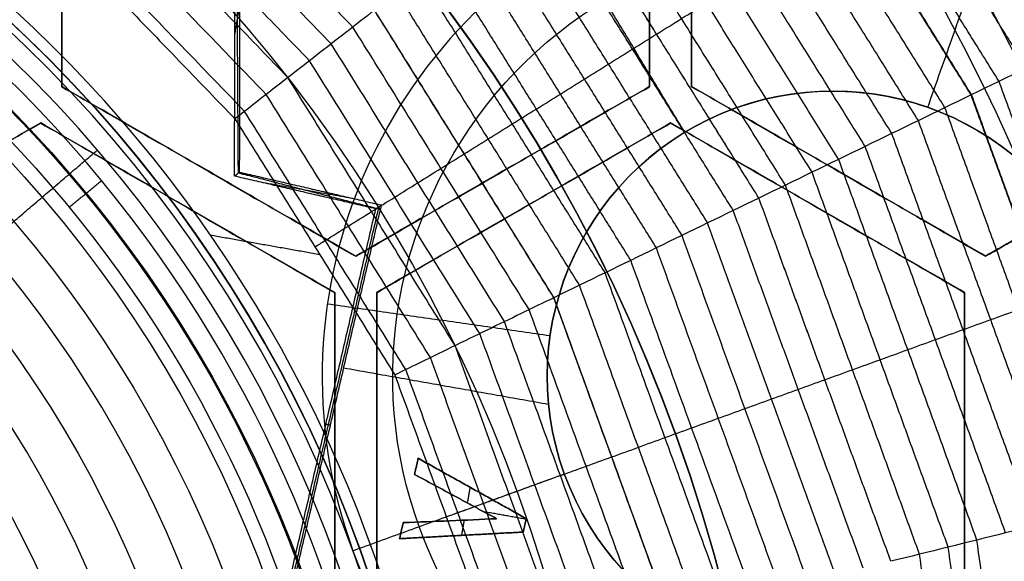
# Model space of a CAD drawing. Header units: millimetres. Extents: x -29.5 to 29.5, y -27.3 to 24.7.
# Tile 42 of 65: x 5.5 to 11.4, y 1.4 to 4.6. Entities that reach past the tile are written whole.
import ezdxf

# ---------------------------------------------------------------- set-up
doc = ezdxf.new("R2010")
doc.units = ezdxf.units.MM
for name, color, linetype, true_color in [('COTA', 252, 'Continuous', 0x696969), ('IGES level 1', 7, 'Continuous', 0xe5eaed), ('IGES level 16', 7, 'Continuous', 0xffffff), ('IGES level 3', 7, 'Continuous', 0xe5eaed), ('IGES level 5', 7, 'Continuous', 0xe5eaed), ('IGES level 7', 2, 'Continuous', 0xffff00), ('IGES level 8', 7, 'Continuous', 0xcad1ee)]:
    doc.layers.add(name, color=color, linetype=linetype, true_color=true_color)

# ---------------------------------------------------------------- blocks, each defined once
blk = doc.blocks.new('KIVI_5W_3D')
at = {"layer": 'IGES level 1'}
for centre, radius in [((0, 0, -0.3), 26), ((0, 0, -1.55), 25.85), ((0, 0, -1.7), 25.7), ((0, 0), 21), ((0, 0), 19.75), ((0, 0, -1.7), 19)]:
    blk.add_arc(centre, radius, 270, 90, dxfattribs=at)
at = {"layer": 'IGES level 1', "extrusion": (0, 0, -1)}
for centre, radius in [((0, 0, 1.4), 26), ((0, 0, 0.85), 26), ((0, 0, 0.15), 25.85), ((0, 0), 25.7), ((0, 0), 21), ((0, 0), 19.75), ((0, 0), 19), ((0, 0, 0.85), 19)]:
    blk.add_arc(centre, radius, 90, 270, dxfattribs=at)
at = {"layer": 'IGES level 16', "extrusion": (4.94606e-31, -0.000431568, -1)}
blk.add_arc((0, -0.0017, -5.3), 14.25, 90, 270, dxfattribs=at)
at = {"layer": 'IGES level 16', "extrusion": (6.99378e-34, 0.000431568, 1)}
for centre in [(0, -0.0017, 5.3), (0, -0.0017, 2.3)]:
    blk.add_arc(centre, 14.25, 270, 90, dxfattribs=at)
at = {"layer": 'IGES level 16', "extrusion": (0, 0.000431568, 1)}
for radius, start, end in [(14.25, 270, 90), (13.95, 22.79337, 37.20663)]:
    blk.add_arc((0, -0.0017, 3.8), radius, start, end, dxfattribs=at)
at = {"layer": 'IGES level 16', "extrusion": (5.2388e-31, 0.000431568, 1)}
blk.add_arc((0, -0.0017, 2.3), 14.25, 270, 90, dxfattribs=at)
at = {"layer": 'IGES level 16', "extrusion": (1.0221e-20, -0.000431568, -1)}
blk.add_arc((0, -0.0017, -5.3), 13.95, 142.79337, 157.20663, dxfattribs=at)
blk.add_arc((0, -0.0017, -5.3), 13.95, 142.79337, 157.20663, dxfattribs=at)
at = {"layer": 'IGES level 16', "extrusion": (-1.56039e-20, 0.000431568, 1)}
blk.add_arc((0, -0.0017, 2.3), 13.95, 22.79337, 37.20663, dxfattribs=at)
at = {"layer": 'IGES level 16', "extrusion": (2.05003e-20, -0.000431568, -1)}
blk.add_arc((0, -0.0017, -2.3), 13.95, 142.79337, 157.20663, dxfattribs=at)
at = {"layer": 'IGES level 16'}
for points in [[(5.75, 5.4854, 5.2976), (5.75, 7.5061, 5.2968)], [(5.75, 5.4854, 5.2976), (5.75, 7.5061, 5.2968)], [(5.75, 5.4847, 3.7976), (5.75, 7.5055, 3.7968)], [(5.75, 7.5048, 2.2968), (5.75, 5.4841, 2.2976)], [(5.75, 5.4841, 2.2976), (5.75, 7.5048, 2.2968)], [(9.25, 7.5061, 5.2968), (9.25, 5.4854, 5.2976)], [(9.25, 7.5061, 5.2968), (9.25, 5.4854, 5.2976)], [(9.25, 5.4847, 3.7976), (9.25, 7.5055, 3.7968)], [(9.25, 5.4841, 2.2976), (9.25, 7.5048, 2.2968)], [(9.25, 7.5048, 2.2968), (9.25, 5.4841, 2.2976)], [(9.5, 5.4854, 5.2976), (9.5, 7.5061, 5.2968)], [(9.5, 5.4854, 5.2976), (9.5, 7.5061, 5.2968)], [(9.5, 5.4847, 3.7976), (9.5, 7.5055, 3.7968)], [(9.5, 7.5048, 2.2968), (9.5, 5.4841, 2.2976)], [(9.5, 5.4841, 2.2976), (9.5, 7.5048, 2.2968)], [(5.75, 5.4841, 2.2976), (5.75, 5.4854, 5.2976)], [(7.5, 4.475, 5.2981), (5.75, 5.4854, 5.2976)], [(5.75, 5.4854, 5.2976), (5.75, 5.4841, 2.2976)], [(7.5, 4.475, 5.2981), (5.75, 5.4854, 5.2976)], [(7.5, 4.4744, 3.7981), (5.75, 5.4847, 3.7976)], [(5.75, 5.4841, 2.2976), (7.5, 4.4737, 2.2981)], [(7.5, 4.4737, 2.2981), (5.75, 5.4841, 2.2976)], [(9.25, 5.4854, 5.2976), (7.5, 4.475, 5.2981)], [(9.25, 5.4854, 5.2976), (7.5, 4.475, 5.2981)], [(7.5, 4.4744, 3.7981), (9.25, 5.4847, 3.7976)], [(7.5, 4.4737, 2.2981), (9.25, 5.4841, 2.2976)], [(9.25, 5.4841, 2.2976), (7.5, 4.4737, 2.2981)], [(9.25, 5.4841, 2.2976), (9.25, 5.4854, 5.2976)], [(9.25, 5.4854, 5.2976), (9.25, 5.4841, 2.2976)], [(9.5, 5.4841, 2.2976), (9.5, 5.4854, 5.2976)], [(11.25, 4.475, 5.2981), (9.5, 5.4854, 5.2976)], [(9.5, 5.4854, 5.2976), (9.5, 5.4841, 2.2976)], [(11.25, 4.475, 5.2981), (9.5, 5.4854, 5.2976)], [(11.25, 4.4744, 3.7981), (9.5, 5.4847, 3.7976)], [(9.5, 5.4841, 2.2976), (11.25, 4.4737, 2.2981)], [(11.25, 4.4737, 2.2981), (9.5, 5.4841, 2.2976)], [(12.8606, 5.4049, 5.2977), (11.25, 4.475, 5.2981)], [(12.8606, 5.4049, 5.2977), (11.25, 4.475, 5.2981)], [(11.25, 4.4744, 3.7981), (12.8606, 5.4043, 3.7977)], [(12.8606, 5.4036, 2.2977), (11.25, 4.4737, 2.2981)], [(11.25, 4.4737, 2.2981), (12.8606, 5.4036, 2.2977)], [(3.875, 4.2585, 5.2982), (5.625, 5.2689, 5.2977)], [(3.875, 4.2585, 5.2982), (5.625, 5.2689, 5.2977)], [(5.625, 5.2682, 3.7977), (3.875, 4.2579, 3.7982)], [(5.625, 5.2676, 2.2977), (3.875, 4.2572, 2.2982)], [(3.875, 4.2572, 2.2982), (5.625, 5.2676, 2.2977)], [(5.625, 5.2689, 5.2977), (5.625, 5.2676, 2.2977)], [(5.625, 5.2676, 2.2977), (5.625, 5.2689, 5.2977)], [(5.625, 5.2689, 5.2977), (7.375, 4.2585, 5.2982)], [(5.625, 5.2689, 5.2977), (7.375, 4.2585, 5.2982)], [(7.375, 4.2579, 3.7982), (5.625, 5.2682, 3.7977)], [(7.375, 4.2572, 2.2982), (5.625, 5.2676, 2.2977)], [(5.625, 5.2676, 2.2977), (7.375, 4.2572, 2.2982)], [(7.625, 4.2585, 5.2982), (9.375, 5.2689, 5.2977)], [(7.625, 4.2585, 5.2982), (9.375, 5.2689, 5.2977)], [(9.375, 5.2682, 3.7977), (7.625, 4.2579, 3.7982)], [(9.375, 5.2676, 2.2977), (7.625, 4.2572, 2.2982)], [(7.625, 4.2572, 2.2982), (9.375, 5.2676, 2.2977)], [(9.375, 5.2689, 5.2977), (9.375, 5.2676, 2.2977)], [(9.375, 5.2676, 2.2977), (9.375, 5.2689, 5.2977)], [(9.375, 5.2689, 5.2977), (11.125, 4.2585, 5.2982)], [(9.375, 5.2689, 5.2977), (11.125, 4.2585, 5.2982)], [(11.125, 4.2579, 3.7982), (9.375, 5.2682, 3.7977)], [(11.125, 4.2572, 2.2982), (9.375, 5.2676, 2.2977)], [(9.375, 5.2676, 2.2977), (11.125, 4.2572, 2.2982)], [(6.625, 4.9789, 2.2979), (6.625, 4.9802, 5.2979)], [(8.375, 4.9802, 5.2979), (8.375, 4.9789, 2.2979)], [(10.375, 4.9789, 2.2979), (10.375, 4.9802, 5.2979)], [(6.5, 4.7637, 5.2979), (6.5, 4.7624, 2.2979)], [(8.5, 4.7624, 2.2979), (8.5, 4.7637, 5.2979)], [(10.25, 4.7637, 5.2979), (10.25, 4.7624, 2.2979)], [(7.5, 4.4737, 2.2981), (7.5, 4.475, 5.2981)], [(7.5, 4.475, 5.2981), (7.5, 4.4737, 2.2981)], [(11.25, 4.4737, 2.2981), (11.25, 4.475, 5.2981)], [(11.25, 4.475, 5.2981), (11.25, 4.4737, 2.2981)], [(7.375, 4.2572, 2.2982), (7.375, 4.2585, 5.2982)], [(7.375, 4.2585, 5.2982), (7.375, 2.2378, 5.299)], [(7.375, 4.2585, 5.2982), (7.375, 4.2572, 2.2982)], [(7.375, 4.2585, 5.2982), (7.375, 2.2378, 5.299)], [(7.375, 2.2371, 3.799), (7.375, 4.2579, 3.7982)], [(7.375, 2.2365, 2.299), (7.375, 4.2572, 2.2982)], [(7.375, 4.2572, 2.2982), (7.375, 2.2365, 2.299)], [(7.625, 4.2572, 2.2982), (7.625, 4.2585, 5.2982)], [(7.625, 2.2378, 5.299), (7.625, 4.2585, 5.2982)], [(7.625, 4.2585, 5.2982), (7.625, 4.2572, 2.2982)], [(7.625, 2.2378, 5.299), (7.625, 4.2585, 5.2982)], [(7.625, 2.2371, 3.799), (7.625, 4.2579, 3.7982)], [(7.625, 4.2572, 2.2982), (7.625, 2.2365, 2.299)], [(7.625, 2.2365, 2.299), (7.625, 4.2572, 2.2982)], [(11.125, 4.2572, 2.2982), (11.125, 4.2585, 5.2982)], [(11.125, 4.2585, 5.2982), (11.125, 2.2378, 5.299)], [(11.125, 4.2585, 5.2982), (11.125, 4.2572, 2.2982)], [(11.125, 4.2585, 5.2982), (11.125, 2.2378, 5.299)], [(11.125, 2.2371, 3.799), (11.125, 4.2579, 3.7982)], [(11.125, 2.2365, 2.299), (11.125, 4.2572, 2.2982)], [(11.125, 4.2572, 2.2982), (11.125, 2.2365, 2.299)], [(7.375, 3.2469, 2.2986), (7.375, 3.2482, 5.2986)], [(7.625, 3.2469, 2.2986), (7.625, 3.2482, 5.2986)], [(11.125, 3.2469, 2.2986), (11.125, 3.2482, 5.2986)]]:
    blk.add_open_spline(points, degree=1, dxfattribs=at)
at = {"layer": 'IGES level 3', "extrusion": (-6.34761e-31, -0.000431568, -1)}
blk.add_arc((0, -0.0017, -13.3), 18, 90, 270, dxfattribs=at)
at = {"layer": 'IGES level 3', "extrusion": (0, -0.000431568, -1)}
for centre, radius, end in [((0, -0.0017, -5.8), 18, 270), ((0, -0.0017, -10.05), 16.5, 270), ((0, -0.0017, -6.05), 15.25, 270), ((0, -0.0017, -0.05), 15.25, 270), ((0, -0.0017, -3.8), 14.5, 175.11767), ((0, -0.0017, -2.05), 13.5, 270)]:
    blk.add_arc(centre, radius, 90, end, dxfattribs=at)
at = {"layer": 'IGES level 3', "extrusion": (-2.74226e-31, 0.000431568, 1)}
blk.add_arc((0, -0.0017, -1.7), 18, 270, 90, dxfattribs=at)
at = {"layer": 'IGES level 3', "extrusion": (-7.24601e-35, -0.000431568, -1)}
for centre, radius in [((0, -0.0017, 1.7), 18), ((0, -0.0017, -6.8), 15.25), ((0, -0.0017, -5.3), 15.25), ((0, -0.0017, -2.3), 14.5), ((0, -0.0017, -2.3), 13.5)]:
    blk.add_arc(centre, radius, 90, 270, dxfattribs=at)
at = {"layer": 'IGES level 3', "extrusion": (9.27044e-33, 0.000431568, 1)}
blk.add_arc((0, -0.0017, -1.7), 17, 270, 90, dxfattribs=at)
at = {"layer": 'IGES level 3', "extrusion": (-2.65015e-30, -0.000431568, -1)}
blk.add_arc((0, -0.0017, -13.3), 16.5, 90, 270, dxfattribs=at)
at = {"layer": 'IGES level 3', "extrusion": (1.65558e-31, 0.000431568, 1)}
blk.add_arc((0, -0.0017, 6.8), 16.5, 270, 90, dxfattribs=at)
at = {"layer": 'IGES level 3', "extrusion": (2.75721e-31, -0.000431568, -1)}
blk.add_arc((0, -0.0017, -6.8), 15.25, 90, 270, dxfattribs=at)
at = {"layer": 'IGES level 3', "extrusion": (1.9021e-31, 0.000431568, 1)}
blk.add_arc((0, -0.0017, 5.3), 15.25, 270, 90, dxfattribs=at)
at = {"layer": 'IGES level 3', "extrusion": (-8.25813e-31, -0.000431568, -1)}
blk.add_arc((0, -0.0017, -5.3), 14.5, 90, 270, dxfattribs=at)
at = {"layer": 'IGES level 3', "extrusion": (-7.23001e-35, 0.000431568, 1)}
for centre, radius in [((0, -0.0017, 5.3), 14.5), ((0, -0.0017, 2.3), 13.5), ((0, -0.0017, 1.8), 13.5)]:
    blk.add_arc(centre, radius, 270, 90, dxfattribs=at)
at = {"layer": 'IGES level 3', "extrusion": (-2.54374e-30, 0.000431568, 1)}
blk.add_arc((0, -0.0017, 2.3), 14.5, 270, 90, dxfattribs=at)
at = {"layer": 'IGES level 3', "extrusion": (-6.36301e-31, -0.000431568, -1)}
blk.add_arc((0, -0.0017, -1.8), 13.5, 90, 270, dxfattribs=at)
at = {"layer": 'IGES level 5', "extrusion": (-1.17595e-16, 0.000431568, 1)}
blk.add_arc((0, -0.0017, 24.8), 20.5, 269.70915, 89.70915, dxfattribs=at)
at = {"layer": 'IGES level 5', "extrusion": (0, -0.000431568, -1)}
for centre, radius, end in [((0, -0.0017, -19.3), 20.5, 270.29085), ((0, -0.0017, -25.05), 20.25, 270.29085), ((0, -0.0017, -10.8), 17.25, 270.29085), ((0, -0.0017, -13.7), 16, 270.29085), ((0, -0.0017, -17.35), 13, 260.79209)]:
    blk.add_arc(centre, radius, 90.29085, end, dxfattribs=at)
at = {"layer": 'IGES level 5', "extrusion": (1.16716e-16, -0.000431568, -1)}
blk.add_arc((0, -0.0017, -13.8), 20.5, 90.29085, 270.29085, dxfattribs=at)
at = {"layer": 'IGES level 5', "extrusion": (0, 0.000431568, 1)}
for centre, radius, start, end in [((0, -0.0017, 13.55), 20.25, 269.70915, 89.70915), ((0, -0.0017, 15.35), 12.75, 278.98367, 260.43464), ((0, -0.0017, 23.8), 10, 269.70915, 89.70915), ((0, -0.0017, 23.8), 8, 269.70915, 89.70915), ((0, -0.0017, 23.8), 5.5, 269.70915, 89.70915)]:
    blk.add_arc(centre, radius, start, end, dxfattribs=at)
at = {"layer": 'IGES level 5', "extrusion": (1.17199e-16, -0.000431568, -1)}
blk.add_arc((0, -0.0017, -25.3), 20, 90.29085, 270.29085, dxfattribs=at)
at = {"layer": 'IGES level 5', "extrusion": (-1.17199e-16, 0.000431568, 1)}
for centre, radius in [((0, -0.0017, 13.3), 20), ((0, -0.0017, 22.3), 10)]:
    blk.add_arc(centre, radius, 269.70915, 89.70915, dxfattribs=at)
at = {"layer": 'IGES level 5', "extrusion": (-1.17562e-16, 0.000431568, 1)}
blk.add_arc((0, -0.0017, 13.3), 17.25, 269.70915, 89.70915, dxfattribs=at)
at = {"layer": 'IGES level 5', "extrusion": (1.16703e-16, -0.000431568, -1)}
blk.add_arc((0, -0.0017, -13.3), 17.25, 90.29085, 270.29085, dxfattribs=at)
at = {"layer": 'IGES level 5', "extrusion": (-1.17749e-16, 0.000431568, 1)}
blk.add_arc((0, -0.0017, 8.3), 17.25, 269.70915, 89.70915, dxfattribs=at)
at = {"layer": 'IGES level 5', "extrusion": (1.16523e-16, -0.000431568, -1)}
blk.add_arc((0, -0.0017, -19.1), 16, 90.29085, 270.29085, dxfattribs=at)
at = {"layer": 'IGES level 5', "extrusion": (-1.16522e-16, 0.000431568, 1)}
blk.add_arc((0, -0.0017, 8.3), 16, 269.70915, 89.70915, dxfattribs=at)
at = {"layer": 'IGES level 5', "extrusion": (1.1694e-16, -0.000431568, -1)}
blk.add_arc((0, -0.0017, -8.3), 16, 90.29085, 270.29085, dxfattribs=at)
at = {"layer": 'IGES level 5', "extrusion": (1.16099e-16, -0.000431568, -1)}
blk.add_arc((0, -0.0017, -19.1), 13, 90.29085, 260.79209, dxfattribs=at)
at = {"layer": 'IGES level 5', "extrusion": (-1.27563e-16, 0.000431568, 1)}
blk.add_arc((0, -0.0017, 15.6), 13, 279.20791, 89.70915, dxfattribs=at)
at = {"layer": 'IGES level 5', "extrusion": (4.33459e-16, -0.000431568, -1)}
blk.add_arc((0, -0.0017, -15.1), 12.5, 279.1897, 261.39199, dxfattribs=at)
at = {"layer": 'IGES level 5', "extrusion": (1.15396e-16, -0.000431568, -1)}
blk.add_arc((0, -0.0017, -25.3), 10, 90.29085, 270.29085, dxfattribs=at)
at = {"layer": 'IGES level 5', "extrusion": (1.19904e-16, -0.000431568, -1)}
blk.add_arc((0, -0.0017, -25.3), 8, 90.29085, 270.29085, dxfattribs=at)
at = {"layer": 'IGES level 5', "extrusion": (-1.1765e-16, 0.000431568, 1)}
blk.add_arc((0, -0.0017, 22.3), 8, 269.70915, 89.70915, dxfattribs=at)
at = {"layer": 'IGES level 5', "extrusion": (1.13756e-16, -0.000431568, -1)}
blk.add_arc((0, -0.0017, -25.3), 5.5, 90.29085, 270.29085, dxfattribs=at)
at = {"layer": 'IGES level 5', "extrusion": (-1.17035e-16, 0.000431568, 1)}
blk.add_arc((0, -0.0017, 22.3), 5.5, 269.70915, 89.70915, dxfattribs=at)
at = {"layer": 'IGES level 7', "color": 254, "true_color": 0xcad1ee, "extrusion": (6.47186e-17, -0.000431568, -1)}
blk.add_arc((0, -0.0017, -6.8), 15, 10.05118, 190.05118, dxfattribs=at)
at = {"layer": 'IGES level 7', "color": 254, "true_color": 0xcad1ee, "extrusion": (0, 0.000431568, 1)}
for centre, radius in [((0, -0.0017, 6.2413), 14.9511), ((0, -0.0017, 10.35), 7.9609), ((0, -0.0017, 9.2509), 5.8806)]:
    blk.add_arc(centre, radius, 349.94882, 169.94882, dxfattribs=at)
at = {"layer": 'IGES level 7', "color": 254, "true_color": 0xcad1ee, "extrusion": (-1.65541e-11, 0.000431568, 1)}
blk.add_arc((0, -0.0017, 5.6826), 14.9022, 349.94882, 169.94882, dxfattribs=at)
at = {"layer": 'IGES level 7', "color": 254, "true_color": 0xcad1ee, "extrusion": (1.21174e-11, 0.000431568, 1)}
blk.add_arc((0, -0.0017, 5.5), 14.703, 349.94882, 169.94882, dxfattribs=at)
at = {"layer": 'IGES level 7', "color": 254, "true_color": 0xcad1ee, "extrusion": (1.03591e-16, -0.000431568, -1)}
blk.add_arc((0, -0.0017, -5.5), 9, 10.05118, 190.05118, dxfattribs=at)
at = {"layer": 'IGES level 7', "color": 254, "true_color": 0xcad1ee, "extrusion": (-2.67828e-15, 0.000431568, 1)}
blk.add_arc((0, -0.0017, 13.5), 8.0718, 10.36476, 149.53287, dxfattribs=at)
at = {"layer": 'IGES level 7', "color": 254, "true_color": 0xcad1ee, "extrusion": (-1.23382e-15, 0.000431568, 1)}
blk.add_arc((0, -0.0017, 7.2), 7.85, 349.94882, 169.94882, dxfattribs=at)
at = {"layer": 'IGES level 7', "color": 254, "true_color": 0xcad1ee, "extrusion": (0, -0.000431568, -1)}
for centre, radius in [((0, -0.0017, -7.55), 7.6335), ((0, -0.0017, -8.25), 7.195), ((0, -0.0017, -9), 6.713), ((0, -0.0017, -9.8), 6.1835)]:
    blk.add_arc(centre, radius, 10.05118, 190.05118, dxfattribs=at)
at = {"layer": 'IGES level 7', "color": 254, "true_color": 0xcad1ee, "extrusion": (1.46975e-15, -0.000431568, -1)}
blk.add_arc((0, -0.0017, -7.9), 7.417, 10.05118, 190.05118, dxfattribs=at)
at = {"layer": 'IGES level 7', "color": 254, "true_color": 0xcad1ee, "extrusion": (-1.20422e-15, 0.000431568, 1)}
blk.add_arc((0, -0.0017, 8.6), 6.973, 349.94882, 169.94882, dxfattribs=at)
at = {"layer": 'IGES level 7', "color": 254, "true_color": 0xcad1ee, "extrusion": (-1.58725e-15, 0.000431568, 1)}
blk.add_arc((0, -0.0017, 9.4), 6.453, 349.94882, 169.94882, dxfattribs=at)
at = {"layer": 'IGES level 7', "color": 254, "true_color": 0xcad1ee, "extrusion": (2.66893e-16, -0.000431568, -1)}
blk.add_arc((0, -0.0017, -10.2), 5.914, 10.05118, 190.05118, dxfattribs=at)
at = {"layer": 'IGES level 7', "color": 254, "true_color": 0xcad1ee}
blk.add_rational_spline([(-14.6104, 2.5903, 5.5514), (-9.4311, 31.8111, 5.5388), (19.7897, 26.6318, 5.5411), (14.6104, -2.589, 5.5537)], [0.833073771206, 0.277691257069, 0.277691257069, 0.833073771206], degree=3, dxfattribs=at)
for points, degree in [([(11.9855, 5.8341, 7.6836), (10.5109, 8.1985, 7.6825)], 1), ([(11.8216, 5.7544, 7.9519), (10.3672, 8.0866, 7.9509)], 1), ([(11.6577, 5.6748, 8.209), (10.2235, 7.9746, 8.208)], 1), ([(11.4939, 5.5951, 8.4556), (10.0798, 7.8626, 8.4547)], 1), ([(11.33, 5.5155, 8.6926), (9.9361, 7.7507, 8.6916)], 1), ([(11.1638, 5.4347, 8.9233), (9.7903, 7.6371, 8.9223)], 1), ([(11.1661, 5.4359, 8.9202), (9.7924, 7.6387, 8.9192)], 1), ([(11.0079, 5.359, 9.1876), (9.6536, 7.5306, 9.1867)], 1), ([(10.8497, 5.2821, 9.443), (9.5148, 7.4225, 9.442)], 1), ([(10.6914, 5.2052, 9.6867), (9.3761, 7.3144, 9.6858)], 1), ([(7.483, 5.8393, 12.5724), (6.1062, 7.2676, 12.5718)], 1), ([(10.5332, 5.1283, 9.9199), (9.2373, 7.2063, 9.919)], 1), ([(7.3542, 5.7389, 12.7609), (6.0011, 7.1426, 12.7603)], 1), ([(10.375, 5.0514, 10.1436), (9.0986, 7.0982, 10.1427)], 1), ([(7.2253, 5.6385, 12.9398), (5.8959, 7.0176, 12.9393)], 1), ([(10.2168, 4.9745, 10.3583), (8.9598, 6.99, 10.3574)], 1), ([(7.0965, 5.5381, 13.1105), (5.7908, 6.8926, 13.1099)], 1), ([(10.0585, 4.8976, 10.5646), (8.8211, 6.8819, 10.5638)], 1), ([(6.9676, 5.4377, 13.2737), (5.6857, 6.7676, 13.2731)], 1), ([(9.9002, 4.8206, 10.763), (8.6822, 6.7737, 10.7622)], 1), ([(9.9003, 4.8207, 10.7629), (8.6823, 6.7738, 10.7621)], 1), ([(6.8388, 5.3373, 13.4302), (5.5805, 6.6426, 13.4296)], 1), ([(9.7477, 4.7465, 10.9988), (8.5485, 6.6695, 10.998)], 1), ([(5.5338, 6.5871, 13.4972), (6.7815, 5.2927, 13.4977)], 1), ([(9.5952, 4.6724, 11.2228), (8.4147, 6.5653, 11.222)], 1), ([(9.4426, 4.5982, 11.4362), (8.2809, 6.461, 11.4354)], 1), ([(9.29, 4.5241, 11.64), (8.1471, 6.3568, 11.6392)], 1), ([(9.1374, 4.4499, 11.8351), (8.0133, 6.2525, 11.8344)], 1), ([(8.9849, 4.3757, 12.0222), (7.8795, 6.1483, 12.0215)], 1), ([(8.8323, 4.3016, 12.2018), (7.7457, 6.044, 12.2011)], 1), ([(12.4773, 6.073, 6.7974), (12.0395, 5.8603, 7.6488), (11.6016, 5.6475, 8.3279), (11.1638, 5.4347, 8.9233)], 3), ([(7.6114, 5.9393, 12.3741), (8.6791, 4.2271, 12.3748)], 1), ([(8.6797, 4.2274, 12.3742), (7.6119, 5.9397, 12.3734)], 1), ([(8.5328, 4.156, 12.5732), (7.483, 5.8393, 12.5724)], 1), ([(8.3859, 4.0846, 12.7616), (7.3542, 5.7389, 12.7609)], 1), ([(8.239, 4.0132, 12.9405), (7.2253, 5.6385, 12.9398)], 1), ([(8.092, 3.9417, 13.1112), (7.0965, 5.5381, 13.1105)], 1), ([(12.2287, 3.0394, 8.6936), (11.33, 5.5155, 8.6926)], 1), ([(7.9451, 3.8703, 13.2744), (6.9676, 5.4377, 13.2737)], 1), ([(11.1638, 5.4347, 8.9233), (10.7426, 5.2301, 9.6555), (10.3214, 5.0254, 10.2458), (9.9002, 4.8206, 10.763)], 3), ([(12.0493, 2.9949, 8.9243), (11.1638, 5.4347, 8.9233)], 1), ([(12.0518, 2.9956, 8.9212), (11.1661, 5.4359, 8.9202)], 1), ([(7.7982, 3.7989, 13.4309), (6.8388, 5.3373, 13.4302)], 1), ([(11.8811, 2.9533, 9.1886), (11.0079, 5.359, 9.1876)], 1), ([(6.7815, 5.2927, 13.4977), (7.7329, 3.7671, 13.4984)], 1), ([(11.7103, 2.9109, 9.444), (10.8497, 5.2821, 9.443)], 1), ([(11.5395, 2.8686, 9.6877), (10.6914, 5.2052, 9.6867)], 1), ([(5.6337, 4.8259, 7.8979), (5.9626, 5.1072, 7.1978)], 1), ([(11.3687, 2.8263, 9.9209), (10.5332, 5.1283, 9.9199)], 1), ([(11.198, 2.784, 10.1445), (10.375, 5.0514, 10.1436)], 1), ([(11.0272, 2.7417, 10.3593), (10.2168, 4.9745, 10.3583)], 1), ([(10.8564, 2.6993, 10.5656), (10.0585, 4.8976, 10.5646)], 1), ([(5.2965, 4.5374, 8.598), (5.6337, 4.8259, 7.8979)], 1), ([(9.9002, 4.8206, 10.763), (9.4932, 4.6229, 11.4095), (9.0862, 4.425, 11.9246), (8.6791, 4.2271, 12.3748)], 3), ([(10.6856, 2.657, 10.7639), (9.9002, 4.8206, 10.763)], 1), ([(10.6856, 2.657, 10.7639), (9.9003, 4.8207, 10.7629)], 1), ([(10.521, 2.6162, 10.9997), (9.7477, 4.7465, 10.9988)], 1), ([(10.3563, 2.5754, 11.2237), (9.5952, 4.6724, 11.2228)], 1), ([(6.6351, 4.6009, 13.498), (7.2848, 4.4857, 13.4981)], 1), ([(10.1916, 2.5346, 11.4371), (9.4426, 4.5982, 11.4362)], 1), ([(10.0269, 2.4938, 11.6409), (9.29, 4.5241, 11.64)], 1), ([(9.8623, 2.453, 11.836), (9.1374, 4.4499, 11.8351)], 1), ([(9.6976, 2.4121, 12.0231), (8.9849, 4.3757, 12.0222)], 1), ([(9.5329, 2.3713, 12.2027), (8.8323, 4.3016, 12.2018)], 1), ([(8.6791, 4.2271, 12.3748), (9.3676, 2.3303, 12.3757)], 1), ([(9.3682, 2.3305, 12.375), (8.6797, 4.2274, 12.3742)], 1), ([(9.2097, 2.2912, 12.574), (8.5328, 4.156, 12.5732)], 1), ([(9.0511, 2.2519, 12.7624), (8.3859, 4.0846, 12.7616)], 1), ([(8.8925, 2.2126, 12.9413), (8.239, 4.0132, 12.9405)], 1), ([(8.7339, 2.1733, 13.1119), (8.092, 3.9417, 13.1112)], 1), ([(8.5753, 2.1339, 13.2751), (7.9451, 3.8703, 13.2744)], 1), ([(7.7329, 3.7671, 13.4984), (8.3463, 2.0771, 13.4991)], 1), ([(8.4168, 2.0946, 13.4316), (7.7982, 3.7989, 13.4309)], 1), ([(12.0493, 2.9949, 8.9243), (11.5948, 2.8823, 9.6565), (11.1402, 2.7697, 10.2468), (10.6856, 2.657, 10.7639)], 3), ([(11.5315, 0.395, 10.1456), (11.198, 2.784, 10.1445)], 1), ([(11.1798, 0.3832, 10.5666), (10.8564, 2.6993, 10.5656)], 1), ([(11.3557, 0.3891, 10.3603), (11.0272, 2.7417, 10.3593)], 1)]:
    blk.add_open_spline(points, degree=degree, dxfattribs=at)
for points, knots in [([(9.2912, 5.7972, 10.7626), (9.2913, 5.7972, 10.7626), (9.3408, 5.8281, 10.6978), (9.4398, 5.8898, 10.5656), (9.5883, 5.9823, 10.3593), (9.7368, 6.0748, 10.1446), (9.8853, 6.1673, 9.9211), (10.0338, 6.2598, 9.688), (10.1823, 6.3523, 9.4444), (10.33, 6.4443, 9.1905), (10.4283, 6.5055, 9.0132), (10.4771, 6.5359, 8.9228)], [0, 0, 0, 0, 0.0000541, 0.1252757, 0.2504973, 0.3757189, 0.5009405, 0.6261621, 0.7513837, 0.8766052, 1, 1, 1, 1]), ([(7.6114, 5.9393, 12.3741), (7.5002, 5.8527, 12.5509), (7.3838, 5.762, 12.7224), (7.2629, 5.6678, 12.8886), (7.142, 5.5736, 13.0548), (7.0166, 5.4759, 13.2158), (6.8876, 5.3753, 13.3717), (6.8525, 5.348, 13.4141), (6.8172, 5.3204, 13.4561), (6.7815, 5.2927, 13.4977)], [0, 0, 0, 0, 0.440261, 0.440261, 0.440261, 0.880422, 0.880422, 0.880422, 1, 1, 1, 1]), ([(8.1452, 5.0832, 12.3745), (8.1454, 5.0833, 12.3743), (8.1933, 5.1132, 12.3178), (8.289, 5.1728, 12.2027), (8.4322, 5.262, 12.0231), (8.5754, 5.3512, 11.8361), (8.7186, 5.4404, 11.6411), (8.8617, 5.5296, 11.4374), (9.0049, 5.6188, 11.2242), (9.1481, 5.708, 11.0004), (9.2435, 5.7675, 10.8433), (9.2912, 5.7972, 10.7626)], [0, 0, 0, 0, 0.0004921, 0.1254376, 0.2503831, 0.3753286, 0.500274, 0.6252195, 0.750165, 0.8751105, 1, 1, 1, 1]), ([(7.2572, 4.5299, 13.498), (7.2776, 4.5426, 13.4757), (7.344, 4.584, 13.4026), (7.4564, 4.654, 13.2752), (7.5943, 4.7399, 13.1121), (7.7321, 4.8258, 12.9416), (7.87, 4.9118, 12.7628), (8.0077, 4.9975, 12.5748), (8.0995, 5.0547, 12.4425), (8.1452, 5.0832, 12.3745)], [0.3786315, 0.3786315, 0.3786315, 0.3786315, 0.4215073, 0.5179886, 0.61447, 0.7109513, 0.8074326, 0.9039139, 1, 1, 1, 1]), ([(8.6791, 4.2271, 12.3748), (8.5524, 4.1655, 12.5516), (8.4196, 4.101, 12.7232), (8.2818, 4.034, 12.8893), (8.1439, 3.967, 13.0555), (8.001, 3.8975, 13.2165), (7.8538, 3.8259, 13.3724), (7.8138, 3.8065, 13.4148), (7.7735, 3.7869, 13.4568), (7.7329, 3.7671, 13.4984)], [-3, -3, -3, -3, -2.559739, -2.559739, -2.559739, -2.119578, -2.119578, -2.119578, -2, -2, -2, -2]), ([(10.2929, 3.7388, 10.7635), (10.2929, 3.7388, 10.7634), (10.3478, 3.7587, 10.6987), (10.4575, 3.7985, 10.5665), (10.622, 3.8581, 10.3602), (10.7865, 3.9177, 10.1455), (10.951, 3.9773, 9.922), (11.1155, 4.0369, 9.6889), (11.28, 4.0965, 9.4454), (11.4437, 4.1558, 9.1915), (11.5525, 4.1953, 9.0142), (11.6066, 4.2148, 8.9238)], [0, 0, 0, 0, 0.000054, 0.125276, 0.250497, 0.375719, 0.50094, 0.626162, 0.751384, 0.876605, 1, 1, 1, 1]), ([(9.0234, 3.2787, 12.3753), (9.0236, 3.2788, 12.375), (9.0766, 3.298, 12.3186), (9.1826, 3.3364, 12.2034), (9.3412, 3.3939, 12.0239), (9.4999, 3.4514, 11.8369), (9.6585, 3.5089, 11.6419), (9.8171, 3.5664, 11.4382), (9.9757, 3.6239, 11.2251), (10.1343, 3.6814, 11.0013), (10.2401, 3.7197, 10.8442), (10.2929, 3.7388, 10.7635)], [0, 0, 0, 0, 0.000492, 0.125438, 0.250383, 0.375329, 0.500274, 0.62522, 0.750165, 0.87511, 1, 1, 1, 1]), ([(8.0396, 2.9221, 13.4987), (8.0622, 2.9303, 13.4764), (8.1358, 2.957, 13.4033), (8.2602, 3.0021, 13.2759), (8.413, 3.0575, 13.1128), (8.5657, 3.1129, 12.9423), (8.7185, 3.1682, 12.7635), (8.871, 3.2235, 12.5756), (8.9726, 3.2603, 12.4433), (9.0234, 3.2787, 12.3753)], [0.3786315, 0.3786315, 0.3786315, 0.3786315, 0.4215073, 0.5179886, 0.61447, 0.7109513, 0.8074326, 0.9039139, 1, 1, 1, 1])]:
    blk.add_open_spline(points, degree=3, knots=knots, dxfattribs=at)
blk.add_rational_spline([(5.7574, -1.0186, 8.3022), (6.7779, 4.7388, 8.2997), (1.0205, 5.7593, 8.2993), (-4.7369, 6.7798, 8.2988), (-5.7574, 1.0224, 8.3013)], [1.22571923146, 0.866714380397, 1.22571923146, 0.866714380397, 1.22571923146], degree=2, knots=[-1, -1, -1, -0.75, -0.75, -0.5, -0.5, -0.5], dxfattribs=at)
at = {"layer": 'IGES level 8', "color": 2, "true_color": 0xffff00, "extrusion": (0, 0.000431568, 1)}
for centre, radius, start, end in [((0, -0.0017, 12.175), 13.4234, 44.74268, 175.15495), ((10.34, 3.7513, 14.9944), 1.7, 289.94882, 109.94882), ((10.34, 3.7513, 14.9944), 1.7, 109.94882, 289.94882)]:
    blk.add_arc(centre, radius, start, end, dxfattribs=at)
at = {"layer": 'IGES level 8', "color": 2, "true_color": 0xffff00, "extrusion": (5.10453e-16, 0.000431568, 1)}
blk.add_arc((0, -0.0017, 11.3), 13.3469, 44.74268, 175.15495, dxfattribs=at)
at = {"layer": 'IGES level 8', "color": 2, "true_color": 0xffff00, "extrusion": (1.90788e-15, 0.000431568, 1)}
blk.add_arc((0, -0.0017, 11.3), 12.5688, 37.37975, 169.94882, dxfattribs=at)
at = {"layer": 'IGES level 8', "color": 2, "true_color": 0xffff00, "extrusion": (0, -0.000431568, -1)}
for centre, radius, start, end in [((0, -0.0017, -12.097), 11.7719, 10.05118, 141.78118), ((0, -0.0017, -13.675), 7.625, 76.33878, 204.53032), ((-10.34, 3.7513, -13.9694), 2.6194, 340.05118, 160.05118), ((-10.34, 3.7513, -13.9694), 2.6194, 160.05118, 340.05118)]:
    blk.add_arc(centre, radius, start, end, dxfattribs=at)
at = {"layer": 'IGES level 8', "color": 2, "true_color": 0xffff00, "extrusion": (3.43997e-16, -0.000431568, -1)}
blk.add_arc((0, -0.0017, -12.8939), 10.9749, 10.05118, 140.81921, dxfattribs=at)
at = {"layer": 'IGES level 8', "color": 2, "true_color": 0xffff00, "extrusion": (-6.53343e-15, 0.000431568, 1)}
blk.add_arc((0, -0.0017, 13.55), 7.75, 334.46305, 104.36176, dxfattribs=at)
at = {"layer": 'IGES level 8', "color": 2, "true_color": 0xffff00, "extrusion": (-1.39237e-16, -0.000431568, -1)}
blk.add_arc((0, -0.0017, -13.8), 7.5, 77.06959, 203.46928, dxfattribs=at)
at = {"layer": 'IGES level 8', "color": 2, "true_color": 0xffff00, "extrusion": (-7.42277e-15, 0.000431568, 1)}
blk.add_arc((10.34, 3.7513, 13.05), 3.5388, 19.94882, 86.51532, dxfattribs=at)
at = {"layer": 'IGES level 8', "color": 2, "true_color": 0xffff00, "extrusion": (4.40702e-15, 0.000431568, 1)}
blk.add_arc((10.34, 3.7513, 13.55), 3.0388, 112.10639, 199.94882, dxfattribs=at)
at = {"layer": 'IGES level 8', "color": 2, "true_color": 0xffff00, "extrusion": (1.06189e-10, -0.000431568, -1)}
blk.add_arc((-10.34, 3.7513, -14.8888), 1.7, 70.05118, 160.05118, dxfattribs=at)
at = {"layer": 'IGES level 8', "color": 2, "true_color": 0xffff00, "extrusion": (1.21468e-15, -0.000431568, -1)}
blk.add_arc((-10.34, 3.7513, -15.1), 1.7, 70.05118, 250.05118, dxfattribs=at)
at = {"layer": 'IGES level 8', "color": 2, "true_color": 0xffff00, "extrusion": (3.17479e-16, -0.000431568, -1)}
blk.add_arc((-10.34, 3.7513, -15.1), 1.7, 250.05118, 70.05118, dxfattribs=at)
at = {"layer": 'IGES level 8', "color": 2, "true_color": 0xffff00, "extrusion": (-3.50764e-16, -0.000431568, -1)}
blk.add_arc((-10.34, 3.7513, -14.8888), 1.7, 340.05118, 70.05118, dxfattribs=at)
at = {"layer": 'IGES level 8', "color": 2, "true_color": 0xffff00, "extrusion": (-3.18569e-10, 0.000431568, 1)}
blk.add_arc((10.34, 3.7513, 14.8888), 1.7, 289.94882, 19.94882, dxfattribs=at)
at = {"layer": 'IGES level 8', "color": 2, "true_color": 0xffff00, "extrusion": (-7.20079e-16, 0.000431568, 1)}
blk.add_arc((10.34, 3.7513, 14.8888), 1.7, 199.94882, 289.94882, dxfattribs=at)
at = {"layer": 'IGES level 8', "color": 2, "true_color": 0xffff00, "extrusion": (5.51076e-15, 0.000431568, 1)}
blk.add_arc((10.34, 3.7513, 13.55), 3.0388, 199.94882, 287.79117, dxfattribs=at)
at = {"layer": 'IGES level 8', "color": 2, "true_color": 0xffff00}
for points, degree in [([(10.9054, 5.3609, 14.8865), (11.5169, 7.0942, 13.0469)], 1), ([(6.809, 6.8016, 15.0971), (6.8074, 4.9738, 15.0979)], 1), ([(6.7794, 4.9513, 14.2979), (6.781, 6.7734, 14.2971)], 1), ([(6.7888, 6.7812, 14.5181), (6.7997, 4.9676, 14.8776)], 1), ([(9.4594, 5.2118, 14.8865), (8.7659, 6.3564, 13.5473)], 1), ([(6.7802, 5.7942, 14.2975), (6.8083, 5.953, 15.0974)], 1), ([(9.76, 5.3557, 14.8865), (9.76, 5.3558, 15.0977)], 1), ([(11.2073, 5.2198, 14.8865), (11.2073, 5.2199, 15.0977)], 1), ([(5.7945, 4.766, 13.7979), (5.9876, 4.9246, 13.5479)], 1), ([(6.8074, 4.9738, 15.0979), (6.7794, 4.9513, 14.2979)], 1), ([(7.6199, 4.7565, 14.2979), (6.7794, 4.9513, 14.2979)], 1), ([(6.8033, 4.9706, 14.9816), (7.6249, 4.7596, 14.4174)], 1), ([(7.6535, 4.7777, 15.0979), (6.8074, 4.9738, 15.0979)], 1), ([(7.4765, 4.8187, 15.0979), (6.9509, 4.9115, 14.2979)], 1), ([(7.0193, 2.1653, 14.2991), (7.6199, 4.7565, 14.2979)], 1), ([(7.6367, 4.7671, 14.6979), (7.0349, 2.1708, 14.6991)], 1), ([(7.0504, 2.1763, 15.0991), (7.6535, 4.7777, 15.0979)], 1), ([(7.6199, 4.7565, 14.2979), (7.6535, 4.7777, 15.0979)], 1), ([(8.7368, 4.3231, 14.8869), (8.7368, 4.3232, 15.0981)], 1), ([(8.6573, 3.9995, 14.887), (7.3321, 4.1893, 13.5482)], 1), ([(7.429, 3.8093, 15.0984), (8.6479, 3.5932, 15.0985)], 1), ([(7.3228, 3.4745, 14.2985), (7.35, 3.4685, 15.0985)], 1), ([(7.8722, 3.2705, 15.1486), (7.85, 3.1748, 15.1486)], 1), ([(7.85, 3.1748, 15.0986), (7.8722, 3.2705, 15.0986)], 1), ([(7.8722, 3.2705, 15.1236), (7.85, 3.1748, 15.1236)], 1), ([(7.8722, 3.2705, 15.0986), (7.8722, 3.2705, 15.1486)], 1), ([(7.8722, 3.2705, 15.0986), (8.5157, 2.9111, 15.0987)], 1), ([(8.5157, 2.9112, 15.1487), (7.8722, 3.2705, 15.1486)], 1), ([(7.8722, 3.2705, 15.1236), (8.5157, 2.9111, 15.1237)], 1), ([(7.4835, 2.7203, 13.5488), (8.742, 3.1777, 14.8874)], 1), ([(7.85, 3.1748, 15.0986), (7.85, 3.1748, 15.1486)], 1), ([(7.85, 3.1748, 15.1486), (8.3391, 2.9109, 15.1487)], 1), ([(8.3391, 2.9109, 15.0987), (7.85, 3.1748, 15.0986)], 1), ([(7.85, 3.1748, 15.1236), (8.3391, 2.9109, 15.1237)], 1), ([(7.8611, 3.2226, 15.0986), (7.8611, 3.2227, 15.1486)], 1), ([(8.1656, 3.0046, 15.1487), (8.182, 3.0975, 15.1487)], 1), ([(8.1939, 3.0908, 15.1487), (8.1939, 3.0908, 15.0987)], 1), ([(8.0946, 3.0428, 15.0987), (8.0946, 3.0429, 15.1487)], 1), ([(8.5148, 2.9074, 15.1487), (8.2629, 2.9521, 15.1487)], 1), ([(7.7834, 2.8875, 15.1488), (7.7612, 2.7918, 15.1488)], 1), ([(7.7612, 2.7918, 15.0988), (7.7834, 2.8875, 15.0988)], 1), ([(7.7834, 2.8875, 15.1238), (7.7612, 2.7918, 15.1238)], 1), ([(8.3391, 2.9109, 15.1487), (8.1536, 2.902, 15.1487), (7.9685, 2.8947, 15.1488), (7.7834, 2.8875, 15.1488)], 3), ([(7.7834, 2.8875, 15.0988), (7.9685, 2.8947, 15.0988), (8.1536, 2.902, 15.0987), (8.3391, 2.9109, 15.0987)], 3), ([(8.3391, 2.9109, 15.1237), (8.1536, 2.902, 15.1237), (7.9685, 2.8947, 15.1238), (7.7834, 2.8875, 15.1238)], 3), ([(7.7834, 2.8875, 15.1488), (7.7834, 2.8875, 15.0988)], 1), ([(8.0611, 2.8986, 15.1488), (8.0611, 2.8986, 15.0988)], 1), ([(8.1314, 2.8117, 15.1488), (8.1474, 2.9023, 15.1487)], 1), ([(8.3391, 2.9109, 15.0987), (8.3391, 2.9109, 15.1487)], 1), ([(8.4972, 2.8313, 15.1488), (8.5157, 2.9112, 15.1487)], 1), ([(8.5157, 2.9111, 15.0987), (8.4972, 2.8313, 15.0988)], 1), ([(8.5157, 2.9111, 15.1237), (8.4972, 2.8313, 15.1238)], 1), ([(8.5157, 2.9111, 15.0987), (8.5157, 2.9112, 15.1487)], 1), ([(8.8858, 2.8771, 14.8875), (8.8858, 2.8772, 15.0988)], 1), ([(8.4972, 2.8313, 15.0988), (7.7612, 2.7918, 15.0988)], 1), ([(7.7612, 2.7918, 15.1488), (8.4972, 2.8313, 15.1488)], 1), ([(8.4972, 2.8313, 15.1238), (7.7612, 2.7918, 15.1238)], 1), ([(7.7723, 2.8396, 15.0988), (7.7723, 2.8396, 15.1488)], 1), ([(8.4972, 2.8313, 15.0988), (8.4972, 2.8313, 15.1488)], 1), ([(8.5064, 2.8712, 15.0988), (8.5064, 2.8713, 15.1488)], 1), ([(7.7612, 2.7918, 15.0988), (7.7612, 2.7918, 15.1488)], 1), ([(8.1292, 2.8115, 15.0988), (8.1292, 2.8116, 15.1488)], 1)]:
    blk.add_open_spline(points, degree=degree, dxfattribs=at)

msp = doc.modelspace()

# ---------------------------------------------------------------- block references
at = {"layer": 'COTA'}
msp.add_blockref('KIVI_5W_3D', (0, -1.3, 8.9685), dxfattribs=at)

doc.saveas('drawing.dxf')
